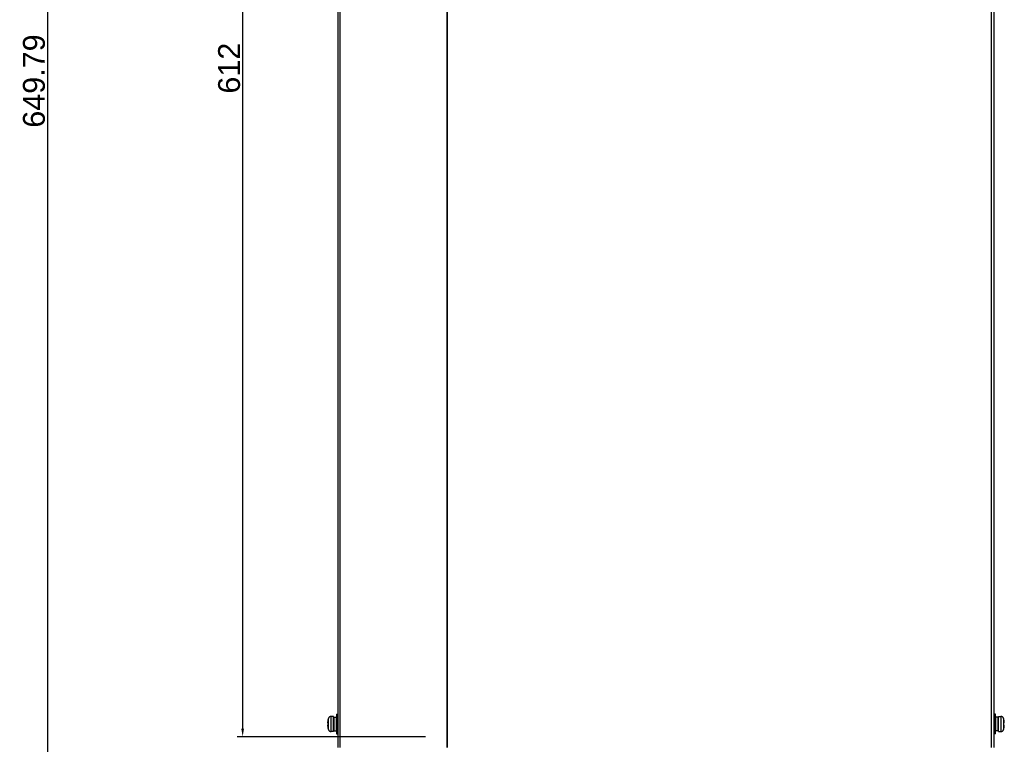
# Model space of a CAD drawing. Header units: millimetres. Extents: x 1117 to 38156, y -1945 to 7303.
# Tile 230 of 256: x 8570 to 9020, y 69 to 400. Entities that reach past the tile are written whole.
import ezdxf

# ---------------------------------------------------------------- set-up
doc = ezdxf.new("R2010")
doc.units = ezdxf.units.MM
doc.styles.get("Standard").update_dxf_attribs({"font": 'arial.ttf'})
doc.dimstyles.new('DIMSTYLE_1', dxfattribs={"dimtxt": 4.2, "dimasz": 3.6, "dimexe": 2.5, "dimexo": 0, "dimgap": 1.05, "dimtad": 1, "dimdsep": 46, "dimtxsty": 'Standard', "dimblk": '_FILLED', "dimblk1": '_FILLED', "dimblk2": '_FILLED', "dimcen": 0.09, "dimazin": 2, "dimtp": 0.01, "dimtm": 0.01, "dimtfac": 1, "dimtofl": 0, "dimtmove": 0, "dimatfit": 3, "dimldrblk": '_FILLED', "dimfxl": 0, "dimtolj": 1, "dimarcsym": 0})

# ---------------------------------------------------------------- blocks, each defined once
blk = doc.blocks.new('_FILLED')
at = {"color": 0, "linetype": 'ByBlock'}
blk.add_solid([(0, 0), (-1, 0.17), (-1, -0.17)], dxfattribs=at)
blk = doc.blocks.new('*D48')
at = {"color": 0, "linetype": 'Continuous', "lineweight": -2}
for p, q in [((8715.43, 697.05), (8579.96, 697.05)), ((8582.46, 693.45), (8582.46, 50.86)), ((8865.43, 47.26), (8579.96, 47.26))]:
    blk.add_line(p, q, dxfattribs=at)
at = {"layer": 'Defpoints', "color": 0, "linetype": 'Continuous'}
for p in [(8715.43, 697.05), (8582.46, 47.26), (8865.43, 47.26)]:
    blk.add_point(p, dxfattribs=at)
at = {"color": 0, "linetype": 'Continuous', "lineweight": -2, "xscale": 3.6, "yscale": 3.6, "zscale": 3.6}
for p, rotation in [((8582.46, 697.05), 90), ((8582.46, 47.26), 270)]:
    blk.add_blockref('_FILLED', p, dxfattribs=dict(at, rotation=rotation))
at = {"color": 0, "linetype": 'Continuous', "insert": (8576.31, 372.15), "char_height": 10, "attachment_point": 5, "rotation": 90}
blk.add_mtext('\\A1;649.79', dxfattribs=at)
blk = doc.blocks.new('*D49')
at = {"color": 0, "linetype": 'Continuous', "lineweight": -2}
for p, q in [((8755.43, 684.05), (8669.26, 684.05)), ((8671.76, 680.45), (8671.76, 75.65)), ((8755.43, 72.05), (8669.26, 72.05))]:
    blk.add_line(p, q, dxfattribs=at)
at = {"layer": 'Defpoints', "color": 0, "linetype": 'Continuous'}
for p in [(8755.43, 684.05), (8671.76, 72.05), (8755.43, 72.05)]:
    blk.add_point(p, dxfattribs=at)
at = {"color": 0, "linetype": 'Continuous', "lineweight": -2, "xscale": 3.6, "yscale": 3.6, "zscale": 3.6}
for p, rotation in [((8671.76, 684.05), 90), ((8671.76, 72.05), 270)]:
    blk.add_blockref('_FILLED', p, dxfattribs=dict(at, rotation=rotation))
at = {"color": 0, "linetype": 'Continuous', "insert": (8665.6, 378.05), "char_height": 10, "attachment_point": 5, "rotation": 90}
blk.add_mtext('\\A1;612', dxfattribs=at)

msp = doc.modelspace()

# ---------------------------------------------------------------- linework, layer by layer
at = {"color": 7, "linetype": 'Continuous'}
for p, q in [((8715.433, 67.051), (8715.433, 697.051)), ((9015.433, 697.051), (9015.433, 67.051)), ((8716.36, 67.051), (8716.36, 683.051)), ((8765.376, 67.051), (8765.376, 683.051)), ((8765.491, 67.051), (8765.491, 683.051)), ((9014.233, 683.051), (9014.233, 67.051)), ((8713.333, 81.351), (8712.204, 81.351)), ((8712.204, 74.351), (8712.204, 81.351)), ((8713.333, 74.351), (8713.333, 81.351)), ((8714.633, 82.351), (8715.433, 82.351)), ((8714.633, 82.351), (8714.633, 73.351)), ((9016.233, 82.351), (9015.433, 82.351)), ((9016.233, 73.351), (9016.233, 82.351)), ((9017.533, 81.351), (9018.662, 81.351)), ((9017.533, 74.351), (9017.533, 81.351)), ((9018.662, 81.351), (9018.662, 74.351)), ((8710.805, 78.351), (8710.653, 78.351)), ((8710.805, 77.351), (8710.653, 77.351)), ((8710.792, 79.78), (8710.805, 79.772)), ((8710.958, 75.279), (8710.958, 80.422)), ((8713.433, 79.851), (8713.333, 79.851)), ((8713.433, 81.001), (8714.533, 81.001)), ((8713.433, 81.001), (8713.433, 74.701)), ((8714.533, 81.001), (8714.533, 74.701)), ((8714.633, 79.851), (8714.533, 79.851)), ((9016.233, 79.851), (9016.333, 79.851)), ((9017.433, 81.001), (9016.333, 81.001)), ((9016.333, 74.701), (9016.333, 81.001)), ((9017.433, 74.701), (9017.433, 81.001)), ((9017.433, 79.851), (9017.533, 79.851)), ((9019.908, 80.422), (9019.908, 75.279)), ((9020.061, 79.772), (9020.074, 79.78)), ((9020.061, 78.351), (9020.213, 78.351)), ((9020.061, 77.351), (9020.213, 77.351)), ((8710.805, 75.929), (8710.792, 75.921)), ((8713.333, 74.351), (8712.204, 74.351)), ((8713.433, 75.851), (8713.333, 75.851)), ((8713.433, 74.701), (8714.533, 74.701)), ((8714.633, 75.851), (8714.533, 75.851)), ((8714.633, 73.351), (8715.433, 73.351)), ((9016.233, 73.351), (9015.433, 73.351)), ((9016.233, 75.851), (9016.333, 75.851)), ((9017.433, 74.701), (9016.333, 74.701)), ((9017.433, 75.851), (9017.533, 75.851)), ((9017.533, 74.351), (9018.662, 74.351)), ((9020.074, 75.921), (9020.061, 75.929))]:
    msp.add_line(p, q, dxfattribs=at)
for centre, radius, start, end in [((8712.204, 80.051), 1.3, 90, 163.39845), ((9018.662, 80.051), 1.3, 16.60155, 90), ((8715.089, 78.354), 4.464, 173.60763, 174.54689), ((8715.088, 77.347), 4.463, 185.45082, 186.39238), ((8719.583, 77.851), 8.986, 167.65032, 173.61072), ((8719.583, 77.851), 8.986, 186.38928, 192.34968), ((8719.583, 77.851), 9, 163.39845, 167.62217), ((8720.697, 77.851), 9.905, 179.42138, 180.57862), ((8720.696, 77.851), 9.903, 178.67407, 179.42138), ((8720.696, 77.851), 9.903, 180.57862, 181.32593), ((8720.693, 77.851), 9.901, 178.26363, 178.67406), ((8720.693, 77.85), 9.901, 181.32594, 181.73637), ((8720.689, 77.851), 9.897, 177.10526, 178.26369), ((8720.689, 77.85), 9.897, 181.73631, 182.89474), ((9011.283, 77.851), 9, 12.37783, 16.60155), ((9011.283, 77.851), 8.986, 6.38928, 12.34968), ((9010.177, 77.851), 9.897, 1.73631, 2.89474), ((9010.177, 77.85), 9.897, 357.10526, 358.26369), ((9011.283, 77.851), 8.986, 347.65032, 353.61072), ((9010.173, 77.851), 9.901, 1.32594, 1.73637), ((9010.173, 77.85), 9.901, 358.26363, 358.67406), ((9010.171, 77.851), 9.903, 0.57862, 1.32593), ((9010.171, 77.851), 9.903, 358.67407, 359.42138), ((9010.169, 77.851), 9.905, 359.42138, 0.57862), ((9015.777, 78.354), 4.464, 5.45312, 6.39235), ((9015.778, 77.347), 4.463, 353.60762, 354.54918), ((8719.583, 77.851), 9, 192.37783, 196.60155), ((8712.204, 75.651), 1.3, 196.60155, 270), ((9018.662, 75.651), 1.3, 270, 343.39845), ((9011.283, 77.851), 9, 343.39845, 347.62217)]:
    msp.add_arc(centre, radius, start, end, dxfattribs=at)
for points, knots in [([(8710.645, 78.778), (8710.64, 78.727), (8710.635, 78.654), (8710.63, 78.56), (8710.629, 78.5), (8710.63, 78.449), (8710.633, 78.407), (8710.637, 78.38), (8710.641, 78.364), (8710.644, 78.358), (8710.645, 78.356)], [0, 0, 0, 0, 0.3583524, 0.5195174, 0.6630207, 0.7852306, 0.883203, 0.9549094, 0.9806958, 1, 1, 1, 1]), ([(8710.645, 77.345), (8710.644, 77.343), (8710.641, 77.337), (8710.637, 77.321), (8710.633, 77.294), (8710.63, 77.253), (8710.629, 77.201), (8710.63, 77.141), (8710.635, 77.047), (8710.64, 76.974), (8710.645, 76.923)], [0, 0, 0, 0, 0.0192694, 0.045022, 0.1166722, 0.2146098, 0.3368082, 0.4803229, 0.6415214, 1, 1, 1, 1]), ([(8710.645, 78.356), (8710.646, 78.354), (8710.648, 78.352), (8710.651, 78.351), (8710.653, 78.351)], [0, 0, 0, 0, 0.5649473, 1, 1, 1, 1]), ([(8710.653, 77.351), (8710.651, 77.351), (8710.648, 77.349), (8710.646, 77.347), (8710.645, 77.345)], [0, 0, 0, 0, 0.4354495, 1, 1, 1, 1]), ([(9020.213, 78.351), (9020.215, 78.351), (9020.218, 78.352), (9020.22, 78.354), (9020.221, 78.356)], [0, 0, 0, 0, 0.4350549, 1, 1, 1, 1]), ([(9020.221, 77.345), (9020.22, 77.347), (9020.218, 77.349), (9020.215, 77.351), (9020.213, 77.351)], [0, 0, 0, 0, 0.564551, 1, 1, 1, 1]), ([(9020.221, 78.356), (9020.222, 78.358), (9020.225, 78.364), (9020.229, 78.38), (9020.233, 78.407), (9020.236, 78.449), (9020.237, 78.5), (9020.236, 78.56), (9020.231, 78.654), (9020.226, 78.727), (9020.221, 78.778)], [0, 0, 0, 0, 0.0193037, 0.0450897, 0.1167948, 0.2147663, 0.3369758, 0.4804787, 0.6416438, 1, 1, 1, 1]), ([(9020.221, 76.923), (9020.226, 76.974), (9020.231, 77.047), (9020.236, 77.141), (9020.237, 77.201), (9020.236, 77.253), (9020.233, 77.294), (9020.229, 77.321), (9020.225, 77.337), (9020.222, 77.343), (9020.221, 77.345)], [0, 0, 0, 0, 0.3584767, 0.5196754, 0.6631906, 0.7853895, 0.8833274, 0.9549778, 0.9807305, 1, 1, 1, 1])]:
    msp.add_open_spline(points, degree=3, knots=knots, dxfattribs=at)

# ---------------------------------------------------------------- dimensions: what is measured, and where the dimension line sits
at = {"linetype": 'Continuous'}
for base, p1, p2, picture, middle in [((8582.462, 47.257), (8715.433, 697.051), (8865.433, 47.257), '*D48', (8576.307, 372.154)), ((8671.759, 72.051), (8755.433, 684.051), (8755.433, 72.051), '*D49', (8665.603, 378.051))]:
    dim = msp.add_linear_dim(base=base, p1=p1, p2=p2, angle=90, dimstyle='DIMSTYLE_1', override={"dimtxt": 10}, dxfattribs=at)
    dim.commit()
    dim.dimension.update_dxf_attribs({"geometry": picture, "text_midpoint": middle})

doc.saveas('drawing.dxf')
